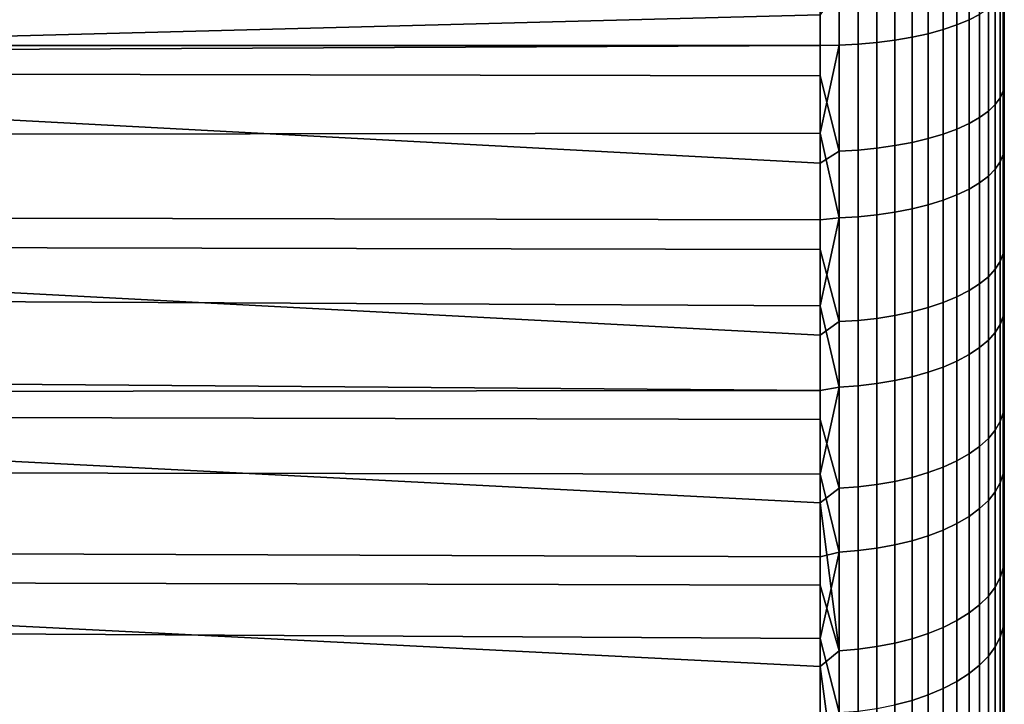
# Model space of a CAD drawing. Header units: metres. Extents: x -28 to 70, y -212 to 27.
# Tile 176 of 220: x 64.39 to 69.74, y -10.38 to -6.66. Entities that reach past the tile are written whole.
import ezdxf

# ---------------------------------------------------------------- set-up
doc = ezdxf.new("R2010")
doc.units = ezdxf.units.M
doc.layers.add('solid_10_261_012_XXX', color=7, linetype='CONTINUOUS')

msp = doc.modelspace()

# ---------------------------------------------------------------- linework, layer by layer
at = {"layer": 'solid_10_261_012_XXX'}
for points in [[(69.738998, -17.743555, 107.205429), (69.738998, 17.911919, 107.66256), (69.738998, 18.068514, 108.123878), (69.738998, -17.911919, 107.66256)], [(69.738998, 15.504929, 108.356667), (69.738998, -18.068514, 108.123878), (69.738998, -17.911919, 107.66256), (69.738998, 18.068514, 108.123878)], [(69.738998, -18.146111, 119.631935), (69.738998, 17.99575, 120.095322), (69.738998, 17.83357, 120.554672), (69.738998, -17.99575, 120.095322)], [(69.738998, -15.504929, 119.643333), (69.738998, 17.99575, 120.095322), (69.738998, -18.146111, 119.631935)], [(69.738998, 15.504929, 119.643333), (69.738998, 17.99575, 120.095322), (69.738998, -15.504929, 119.643333)], [(69.738998, -17.563536, 106.752777), (69.738998, 17.743555, 107.205429), (69.738998, 17.911919, 107.66256), (69.738998, -17.743555, 107.205429)], [(69.738998, -17.99575, 120.095322), (69.738998, 17.83357, 120.554672), (69.738998, 17.65967, 121.009712), (69.738998, -17.83357, 120.554672)], [(69.738998, -17.371964, 106.304878), (69.738998, 17.563536, 106.752777), (69.738998, 17.743555, 107.205429), (69.738998, -17.563536, 106.752777)], [(69.738998, -17.83357, 120.554672), (69.738998, 17.65967, 121.009712), (69.738998, 17.474148, 121.460175), (69.738998, -17.65967, 121.009712)], [(69.738998, -17.168959, 105.862015), (69.738998, 17.371964, 106.304878), (69.738998, 17.563536, 106.752777), (69.738998, -17.371964, 106.304878)], [(69.738998, -17.65967, 121.009712), (69.738998, 17.474148, 121.460175), (69.738998, 17.277142, 121.905716), (69.738998, -17.474148, 121.460175)], [(69.738998, -16.954683, 105.42453), (69.738998, 17.168959, 105.862015), (69.738998, 17.371964, 106.304878), (69.738998, -17.168959, 105.862015)], [(69.738998, -17.474148, 121.460175), (69.738998, 17.277142, 121.905716), (69.738998, 17.068789, 122.346039), (69.738998, -17.277142, 121.905716)], [(69.738998, -16.729265, 104.992691), (69.738998, 16.954683, 105.42453), (69.738998, 17.168959, 105.862015), (69.738998, -16.954683, 105.42453)], [(69.738998, -17.277142, 121.905716), (69.738998, 17.068789, 122.346039), (69.738998, 16.849211, 122.780899), (69.738998, -17.068789, 122.346039)], [(69.738998, -16.492836, 104.566742), (69.738998, 16.729265, 104.992691), (69.738998, 16.954683, 105.42453), (69.738998, -16.729265, 104.992691)], [(69.738998, -17.068789, 122.346039), (69.738998, 16.849211, 122.780899), (69.738998, 16.61854, 123.209999), (69.738998, -16.849211, 122.780899)], [(69.738998, -16.245565, 104.147003), (69.738998, 16.492836, 104.566742), (69.738998, 16.729265, 104.992691), (69.738998, -16.492836, 104.566742)], [(69.738998, -16.849211, 122.780899), (69.738998, 16.61854, 123.209999), (69.738998, 16.376963, 123.633018), (69.738998, -16.61854, 123.209999)], [(69.738998, -15.987629, 103.733757), (69.738998, 16.245565, 104.147003), (69.738998, 16.492836, 104.566742), (69.738998, -16.245565, 104.147003)], [(69.738998, -16.61854, 123.209999), (69.738998, 16.376963, 123.633018), (69.738998, 16.124622, 124.049706), (69.738998, -16.376963, 123.633018)], [(69.738998, -15.719178, 103.327255), (69.738998, 15.987629, 103.733757), (69.738998, 16.245565, 104.147003), (69.738998, -15.987629, 103.733757)], [(69.738998, -16.376963, 123.633018), (69.738998, 16.124622, 124.049706), (69.738998, 15.861667, 124.459808), (69.738998, -16.124622, 124.049706)], [(69.738998, 15.994229, 113.570305), (69.738998, -15.948125, 112.712616), (69.738998, -15.856026, 111.858398), (69.738998, 15.948125, 112.712616)], [(69.738998, 15.994229, 113.570305), (69.738998, -15.994229, 113.570305), (69.738998, -15.948125, 112.712616)], [(69.738998, 15.994229, 113.570305), (69.738998, 15.994229, 114.429695), (69.738998, -15.994229, 114.429695), (69.738998, -15.994229, 113.570305)], [(69.738998, 15.994229, 114.429695), (69.738998, 15.948125, 115.287384), (69.738998, -15.994229, 114.429695)], [(69.738998, -15.440375, 102.92775), (69.738998, 15.719178, 103.327255), (69.738998, 15.987629, 103.733757), (69.738998, -15.719178, 103.327255)], [(69.738998, 15.948125, 112.712616), (69.738998, -15.856026, 111.858398), (69.738998, -15.718177, 111.010201), (69.738998, 15.856026, 111.858398)], [(69.738998, 15.856026, 116.141602), (69.738998, -15.948125, 115.287384), (69.738998, -15.994229, 114.429695), (69.738998, 15.948125, 115.287384)], [(69.738998, -16.124622, 124.049706), (69.738998, 15.861667, 124.459808), (69.738998, 15.588284, 124.863029), (69.738998, -15.861667, 124.459808)], [(69.738998, 15.856026, 111.858398), (69.738998, -15.718177, 111.010201), (69.738998, -15.535112, 110.171127), (69.738998, 15.718177, 111.010201)], [(69.738998, 15.718177, 116.989799), (69.738998, -15.856026, 116.141602), (69.738998, -15.948125, 115.287384), (69.738998, 15.856026, 116.141602)], [(69.738998, -15.151441, 102.535538), (69.738998, 15.440375, 102.92775), (69.738998, 15.719178, 103.327255), (69.738998, -15.440375, 102.92775)], [(69.738998, 15.718177, 111.010201), (69.738998, -15.535112, 110.171127), (69.738998, -15.307111, 109.342499), (69.738998, 15.535112, 110.171127)], [(69.738998, 15.535112, 117.828873), (69.738998, -15.718177, 116.989799), (69.738998, -15.856026, 116.141602), (69.738998, 15.718177, 116.989799)], [(69.738998, -15.861667, 124.459808), (69.738998, 15.588284, 124.863029), (69.738998, 15.304669, 125.259087), (69.738998, -15.588284, 124.863029)], [(69.738998, 15.535112, 110.171127), (69.738998, -15.307111, 109.342499), (69.738998, -15.035082, 108.527679), (69.738998, 15.307111, 109.342499)], [(69.738998, 15.307111, 118.657501), (69.738998, -15.535112, 117.828873), (69.738998, -15.718177, 116.989799), (69.738998, 15.535112, 117.828873)], [(69.738998, 15.504929, 108.356667), (69.738998, -15.504929, 108.356667), (69.738998, -18.068514, 108.123878)], [(69.738998, 15.504929, 119.643333), (69.738998, -15.504929, 119.643333), (69.738998, -15.035082, 119.472321)], [(69.738998, 15.504929, 108.356667), (69.738998, 15.035082, 108.527679), (69.738998, -15.504929, 108.356667)], [(69.738998, 15.035082, 119.472321), (69.738998, 15.504929, 119.643333), (69.738998, -15.035082, 119.472321)], [(69.738998, -14.852552, 102.150879), (69.738998, 15.151441, 102.535538), (69.738998, 15.440375, 102.92775), (69.738998, -15.151441, 102.535538)], [(69.738998, 15.035082, 108.527679), (69.738998, 15.307111, 109.342499), (69.738998, -15.035082, 108.527679)], [(69.738998, 15.035082, 119.472321), (69.738998, -15.307111, 118.657501), (69.738998, -15.535112, 117.828873), (69.738998, 15.307111, 118.657501)], [(69.738998, -15.588284, 124.863029), (69.738998, 15.304669, 125.259087), (69.738998, 15.010991, 125.647751), (69.738998, -15.304669, 125.259087)], [(69.738998, -14.543883, 101.773987), (69.738998, 14.852552, 102.150879), (69.738998, 15.151441, 102.535538), (69.738998, -14.852552, 102.150879)], [(69.738998, 15.035082, 108.527679), (69.738998, -15.035082, 108.527679), (69.738998, -15.504929, 108.356667)], [(69.738998, 15.035082, 119.472321), (69.738998, -15.035082, 119.472321), (69.738998, -15.307111, 118.657501)], [(69.738998, -15.304669, 125.259087), (69.738998, 15.010991, 125.647751), (69.738998, 14.707424, 126.028786), (69.738998, -15.010991, 125.647751)], [(69.738998, -14.543883, 101.773987), (69.738998, 14.543883, 101.773987), (69.738998, 14.852552, 102.150879)], [(69.738998, -15.010991, 125.647751), (69.738998, 14.707424, 126.028786), (69.738998, 14.394206, 126.401886), (69.738998, -14.707424, 126.028786)], [(69.738998, -14.225649, 101.405121), (69.738998, 14.225649, 101.405121), (69.738998, 14.543883, 101.773987)], [(69.738998, -14.543883, 101.773987), (69.738998, -14.225649, 101.405121), (69.738998, 14.543883, 101.773987)], [(69.738998, -14.394206, 126.401886), (69.738998, 14.394206, 126.401886), (69.738998, 14.071533, 126.76683)], [(69.738998, -14.394206, 126.401886), (69.738998, -14.707424, 126.028786), (69.738998, 14.394206, 126.401886)], [(69.738998, -13.898085, 101.044571), (69.738998, 13.898085, 101.044571), (69.738998, 14.225649, 101.405121)], [(69.738998, -14.225649, 101.405121), (69.738998, -13.898085, 101.044571), (69.738998, 14.225649, 101.405121)], [(69.738998, -14.071533, 126.76683), (69.738998, 14.071533, 126.76683), (69.738998, 13.739594, 127.123398)], [(69.738998, -14.071533, 126.76683), (69.738998, -14.394206, 126.401886), (69.738998, 14.071533, 126.76683)], [(69.738998, -13.561379, 100.69252), (69.738998, 13.561379, 100.69252), (69.738998, 13.898085, 101.044571)], [(69.738998, -13.898085, 101.044571), (69.738998, -13.561379, 100.69252), (69.738998, 13.898085, 101.044571)], [(69.738998, -13.739594, 127.123398), (69.738998, 13.739594, 127.123398), (69.738998, 13.398613, 127.471344)], [(69.738998, -13.739594, 127.123398), (69.738998, -14.071533, 126.76683), (69.738998, 13.739594, 127.123398)], [(69.738998, -13.215735, 100.349197), (69.738998, 13.215735, 100.349197), (69.738998, 13.561379, 100.69252)], [(69.738998, -13.561379, 100.69252), (69.738998, -13.215735, 100.349197), (69.738998, 13.561379, 100.69252)], [(69.738998, -13.398613, 127.471344), (69.738998, 13.398613, 127.471344), (69.738998, 13.048852, 127.81041)], [(69.738998, -13.398613, 127.471344), (69.738998, -13.739594, 127.123398), (69.738998, 13.398613, 127.471344)], [(69.738998, -12.861423, 100.01487), (69.738998, 12.861423, 100.01487), (69.738998, 13.215735, 100.349197)], [(69.738998, -13.215735, 100.349197), (69.738998, -12.861423, 100.01487), (69.738998, 13.215735, 100.349197)], [(69.738998, -13.048852, 127.81041), (69.738998, 13.048852, 127.81041), (69.738998, 12.690515, 128.140396)], [(69.738998, -13.048852, 127.81041), (69.738998, -13.398613, 127.471344), (69.738998, 13.048852, 127.81041)], [(69.738998, -12.498667, 99.689751), (69.738998, 12.498667, 99.689751), (69.738998, 12.861423, 100.01487)], [(69.738998, -12.861423, 100.01487), (69.738998, -12.498667, 99.689751), (69.738998, 12.861423, 100.01487)], [(69.738998, -12.690515, 128.140396), (69.738998, 12.690515, 128.140396), (69.738998, 12.323809, 128.461105)], [(69.738998, -12.690515, 128.140396), (69.738998, -13.048852, 127.81041), (69.738998, 12.690515, 128.140396)], [(69.738998, -12.127678, 99.374016), (69.738998, 12.127678, 99.374016), (69.738998, 12.498667, 99.689751)], [(69.738998, -12.498667, 99.689751), (69.738998, -12.127678, 99.374016), (69.738998, 12.498667, 99.689751)], [(69.738998, -12.323809, 128.461105), (69.738998, 12.323809, 128.461105), (69.738998, 11.949007, 128.772308)], [(69.738998, -12.323809, 128.461105), (69.738998, -12.690515, 128.140396), (69.738998, 12.323809, 128.461105)], [(69.738998, -11.748703, 99.067886), (69.738998, 11.748703, 99.067886), (69.738998, 12.127678, 99.374016)], [(69.738998, -12.127678, 99.374016), (69.738998, -11.748703, 99.067886), (69.738998, 12.127678, 99.374016)], [(69.738998, -11.949007, 128.772308), (69.738998, 11.949007, 128.772308), (69.738998, 11.566355, 129.073792)], [(69.738998, -11.949007, 128.772308), (69.738998, -12.323809, 128.461105), (69.738998, 11.949007, 128.772308)], [(69.738998, -11.362031, 98.771599), (69.738998, 11.362031, 98.771599), (69.738998, 11.748703, 99.067886)], [(69.738998, -11.748703, 99.067886), (69.738998, -11.362031, 98.771599), (69.738998, 11.748703, 99.067886)], [(69.738998, -11.566355, 129.073792), (69.738998, 11.566355, 129.073792), (69.738998, 11.176081, 129.365387)], [(69.738998, -11.566355, 129.073792), (69.738998, -11.949007, 128.772308), (69.738998, 11.566355, 129.073792)], [(69.738998, -10.967891, 98.485321), (69.738998, 10.967891, 98.485321), (69.738998, 11.362031, 98.771599)], [(69.738998, -11.362031, 98.771599), (69.738998, -10.967891, 98.485321), (69.738998, 11.362031, 98.771599)], [(69.738998, -11.176081, 129.365387), (69.738998, 11.176081, 129.365387), (69.738998, 10.778458, 129.646881)], [(69.738998, -11.176081, 129.365387), (69.738998, -11.566355, 129.073792), (69.738998, 11.176081, 129.365387)], [(69.738998, -10.566512, 98.209221), (69.738998, 10.566512, 98.209221), (69.738998, 10.967891, 98.485321)], [(69.738998, -10.967891, 98.485321), (69.738998, -10.566512, 98.209221), (69.738998, 10.967891, 98.485321)], [(69.738998, -10.778458, 129.646881), (69.738998, 10.778458, 129.646881), (69.738998, 10.373818, 129.91803)], [(69.738998, -10.778458, 129.646881), (69.738998, -11.176081, 129.365387), (69.738998, 10.778458, 129.646881)], [(69.738998, -10.158202, 97.943512), (69.738998, 10.158202, 97.943512), (69.738998, 10.566512, 98.209221)], [(69.738998, -10.566512, 98.209221), (69.738998, -10.158202, 97.943512), (69.738998, 10.566512, 98.209221)], [(69.738998, -10.373818, 129.91803), (69.738998, 10.373818, 129.91803), (69.738998, 9.962377, 130.178726)], [(69.738998, -10.373818, 129.91803), (69.738998, -10.778458, 129.646881), (69.738998, 10.373818, 129.91803)], [(69.738998, -9.743232, 97.688362), (69.738998, 9.743232, 97.688362), (69.738998, 10.158202, 97.943512)], [(69.738998, -10.158202, 97.943512), (69.738998, -9.743232, 97.688362), (69.738998, 10.158202, 97.943512)], [(69.738998, -9.962377, 130.178726), (69.738998, 9.962377, 130.178726), (69.738998, 9.544342, 130.428802)], [(69.738998, -9.962377, 130.178726), (69.738998, -10.373818, 129.91803), (69.738998, 9.962377, 130.178726)], [(69.738998, -9.321843, 97.443939), (69.738998, 9.321843, 97.443939), (69.738998, 9.743232, 97.688362)], [(69.738998, -9.743232, 97.688362), (69.738998, -9.321843, 97.443939), (69.738998, 9.743232, 97.688362)], [(69.738998, -9.544342, 130.428802), (69.738998, 9.544342, 130.428802), (69.738998, 9.119967, 130.668121)], [(69.738998, -9.544342, 130.428802), (69.738998, -9.962377, 130.178726), (69.738998, 9.544342, 130.428802)], [(69.738998, -8.894303, 97.210381), (69.738998, 8.894303, 97.210381), (69.738998, 9.321843, 97.443939)], [(69.738998, -9.321843, 97.443939), (69.738998, -8.894303, 97.210381), (69.738998, 9.321843, 97.443939)], [(69.738998, -9.119967, 130.668121), (69.738998, 9.119967, 130.668121), (69.738998, 8.689576, 130.896484)], [(69.738998, -9.119967, 130.668121), (69.738998, -9.544342, 130.428802), (69.738998, 9.119967, 130.668121)], [(69.738998, -8.460947, 96.987877), (69.738998, 8.460947, 96.987877), (69.738998, 8.894303, 97.210381)], [(69.738998, -8.894303, 97.210381), (69.738998, -8.460947, 96.987877), (69.738998, 8.894303, 97.210381)], [(69.738998, -8.689576, 130.896484), (69.738998, 8.689576, 130.896484), (69.738998, 8.253485, 131.113739)], [(69.738998, -8.689576, 130.896484), (69.738998, -9.119967, 130.668121), (69.738998, 8.689576, 130.896484)], [(69.738998, -8.022034, 96.776558), (69.738998, 8.022034, 96.776558), (69.738998, 8.460947, 96.987877)], [(69.738998, -8.460947, 96.987877), (69.738998, -8.022034, 96.776558), (69.738998, 8.460947, 96.987877)], [(69.738998, -8.253485, 131.113739), (69.738998, 8.253485, 131.113739), (69.738998, 7.812056, 131.319687)], [(69.738998, -8.253485, 131.113739), (69.738998, -8.689576, 130.896484), (69.738998, 8.253485, 131.113739)], [(69.738998, -7.577818, 96.576546), (69.738998, 7.577818, 96.576546), (69.738998, 8.022034, 96.776558)], [(69.738998, -8.022034, 96.776558), (69.738998, -7.577818, 96.576546), (69.738998, 8.022034, 96.776558)], [(69.738998, -7.812056, 131.319687), (69.738998, 7.812056, 131.319687), (69.738998, 7.365757, 131.51416)], [(69.738998, -7.812056, 131.319687), (69.738998, -8.253485, 131.113739), (69.738998, 7.812056, 131.319687)], [(69.738998, -7.128626, 96.387993), (69.738998, 7.128626, 96.387993), (69.738998, 7.577818, 96.576546)], [(69.738998, -7.577818, 96.576546), (69.738998, -7.128626, 96.387993), (69.738998, 7.577818, 96.576546)], [(69.738998, -7.365757, 131.51416), (69.738998, 7.365757, 131.51416), (69.738998, 6.914984, 131.696976)], [(69.738998, -7.365757, 131.51416), (69.738998, -7.812056, 131.319687), (69.738998, 7.365757, 131.51416)], [(69.738998, -6.674774, 96.211029), (69.738998, 6.674774, 96.211029), (69.738998, 7.128626, 96.387993)], [(69.738998, -7.128626, 96.387993), (69.738998, -6.674774, 96.211029), (69.738998, 7.128626, 96.387993)], [(69.738998, -6.914984, 131.696976), (69.738998, 6.914984, 131.696976), (69.738998, 6.46, 131.868088)], [(69.738998, -6.914984, 131.696976), (69.738998, -7.365757, 131.51416), (69.738998, 6.914984, 131.696976)], [(69.738998, -6.674774, 96.211029), (69.738998, -6.216523, 96.045753), (69.738998, 6.674774, 96.211029)], [(69.738998, -6.46, 131.868088), (69.738998, -6.914984, 131.696976), (69.738998, 6.46, 131.868088)], [(59.5, -5.987272, 94.917221), (68.738998, -6.486157, 95.080971), (68.738998, -6.964672, 95.251846), (59.5, -6.946115, 95.244965)], [(69.717125, -7.082866, 96.145569), (69.717125, -6.175217, 95.811691), (69.733521, -6.141947, 95.909683), (69.733521, -7.044706, 96.24176)], [(69.733521, -6.141947, 95.909683), (69.738998, -6.216523, 96.045753), (69.738998, -6.674774, 96.211029)], [(69.733521, -7.044706, 96.24176), (69.733521, -6.141947, 95.909683), (69.738998, -6.674774, 96.211029)], [(69.689995, -7.120183, 96.051498), (69.689995, -6.207752, 95.715866), (69.717125, -6.175217, 95.811691), (69.717125, -7.082866, 96.145569)], [(69.604813, -7.190668, 95.873817), (69.604813, -6.269204, 95.534866), (69.65242, -6.239196, 95.623245), (69.65242, -7.15625, 95.960579)], [(69.65242, -7.15625, 95.960579), (69.65242, -6.239196, 95.623245), (69.689995, -6.207752, 95.715866), (69.689995, -7.120183, 96.051498)], [(69.481728, -7.253072, 95.716507), (69.481728, -6.323612, 95.374611), (69.547707, -6.297446, 95.451683), (69.547707, -7.223061, 95.79216)], [(69.547707, -7.223061, 95.79216), (69.547707, -6.297446, 95.451683), (69.604813, -6.269204, 95.534866), (69.604813, -7.190668, 95.873817)], [(69.547707, -6.318465, 132.558014), (69.547707, -6.659991, 132.421249), (69.604813, -6.630123, 132.338638), (69.604813, -6.283053, 132.477631)], [(69.326111, -7.304664, 95.586456), (69.326111, -6.368592, 95.242126), (69.407585, -6.347414, 95.304504), (69.407585, -7.280374, 95.64769)], [(69.407585, -7.280374, 95.64769), (69.407585, -6.347414, 95.304504), (69.481728, -6.323612, 95.374611), (69.481728, -7.253072, 95.716507)], [(69.407585, -6.381119, 132.700256), (69.407585, -6.712836, 132.567413), (69.481728, -6.687663, 132.497787), (69.481728, -6.351274, 132.632507)], [(69.481728, -6.351274, 132.632507), (69.481728, -6.687663, 132.497787), (69.547707, -6.659991, 132.421249), (69.547707, -6.318465, 132.558014)], [(68.945679, -7.366945, 95.429459), (68.945679, -6.422892, 95.082199), (69.046921, -6.414213, 95.107758), (69.046921, -7.35699, 95.454552)], [(69.046921, -7.35699, 95.454552), (69.046921, -6.414213, 95.107758), (69.144783, -6.402176, 95.143211), (69.144783, -7.343184, 95.489357)], [(69.144783, -7.343184, 95.489357), (69.144783, -6.402176, 95.143211), (69.238182, -6.386913, 95.188171), (69.238182, -7.325678, 95.533485)], [(69.238182, -7.325678, 95.533485), (69.238182, -6.386913, 95.188171), (69.326111, -6.368592, 95.242126), (69.326111, -7.304664, 95.586456)], [(69.238182, -6.430645, 132.812698), (69.238182, -6.754609, 132.682953), (69.326111, -6.735233, 132.629364), (69.326111, -6.407673, 132.760544)], [(69.326111, -6.407673, 132.760544), (69.326111, -6.735233, 132.629364), (69.407585, -6.712836, 132.567413), (69.407585, -6.381119, 132.700256)], [(64.238998, -6.466174, 132.942978), (64.238998, -6.751275, 132.826416), (68.738998, -6.631878, 132.872742), (68.738998, -6.466177, 132.942978)], [(68.842171, -6.428118, 95.066803), (68.842171, -7.372939, 95.414352), (68.738998, -6.964672, 95.251846), (68.738998, -6.486157, 95.080971)], [(68.842171, -7.372939, 95.414352), (68.842171, -6.428118, 95.066803), (68.945679, -6.422892, 95.082199), (68.945679, -7.366945, 95.429459)], [(68.945679, -6.475758, 132.915115), (68.945679, -6.792659, 132.788208), (69.046921, -6.78348, 132.762817), (69.046921, -6.464875, 132.890411)], [(69.046921, -6.464875, 132.890411), (69.046921, -6.78348, 132.762817), (69.144783, -6.77075, 132.7276), (69.144783, -6.449782, 132.85614)], [(69.144783, -6.449782, 132.85614), (69.144783, -6.77075, 132.7276), (69.238182, -6.754609, 132.682953), (69.238182, -6.430645, 132.812698)], [(69.733521, -6.49554, 131.966385), (69.733521, -7.391613, 131.616669), (69.738998, -6.914984, 131.696976), (69.738998, -6.46, 131.868088)], [(68.842171, -6.798185, 132.803497), (68.842171, -6.48231, 132.929993), (68.738998, -6.631878, 132.872742), (68.738998, -6.8, 132.808502)], [(68.842171, -6.48231, 132.929993), (68.842171, -6.798185, 132.803497), (68.945679, -6.792659, 132.788208), (68.945679, -6.475758, 132.915115)], [(69.717125, -6.530725, 132.063705), (69.717125, -7.431652, 131.712097), (69.733521, -7.391613, 131.616669), (69.733521, -6.49554, 131.966385)], [(69.65242, -6.598388, 132.250854), (69.65242, -7.508649, 131.895615), (69.689995, -7.470807, 131.80542), (69.689995, -6.565134, 132.158875)], [(69.689995, -6.565134, 132.158875), (69.689995, -7.470807, 131.80542), (69.717125, -7.431652, 131.712097), (69.717125, -6.530725, 132.063705)], [(64.238998, -6.751275, 132.826416), (64.238998, -6.8, 132.808502), (68.738998, -6.8, 132.808502), (68.738998, -6.631878, 132.872742)], [(69.547707, -6.659991, 132.421249), (69.547707, -7.578751, 132.062683), (69.604813, -7.544763, 131.981674), (69.604813, -6.630123, 132.338638)], [(69.604813, -6.630123, 132.338638), (69.604813, -7.544763, 131.981674), (69.65242, -7.508649, 131.895615), (69.65242, -6.598388, 132.250854)], [(69.481728, -6.687663, 132.497787), (69.481728, -7.61024, 132.137726), (69.547707, -7.578751, 132.062683), (69.547707, -6.659991, 132.421249)], [(69.733521, -7.044706, 96.24176), (69.738998, -6.674774, 96.211029), (69.738998, -7.128626, 96.387993)], [(69.238182, -6.754609, 132.682953), (69.238182, -7.686421, 132.31929), (69.326111, -7.664372, 132.266754), (69.326111, -6.735233, 132.629364)], [(69.326111, -6.735233, 132.629364), (69.326111, -7.664372, 132.266754), (69.407585, -7.638885, 132.206009), (69.407585, -6.712836, 132.567413)], [(69.407585, -6.712836, 132.567413), (69.407585, -7.638885, 132.206009), (69.481728, -7.61024, 132.137726), (69.481728, -6.687663, 132.497787)], [(68.842171, -6.798185, 132.803497), (68.842171, -7.736009, 132.437485), (68.945679, -7.72972, 132.422485), (68.945679, -6.792659, 132.788208)], [(68.945679, -6.792659, 132.788208), (68.945679, -7.72972, 132.422485), (69.046921, -7.719275, 132.397598), (69.046921, -6.78348, 132.762817)], [(69.046921, -6.78348, 132.762817), (69.046921, -7.719275, 132.397598), (69.144783, -7.704789, 132.363068), (69.144783, -6.77075, 132.7276)], [(69.144783, -6.77075, 132.7276), (69.144783, -7.704789, 132.363068), (69.238182, -7.686421, 132.31929), (69.238182, -6.754609, 132.682953)], [(28.473667, -7.323143, 132.611053), (68.738998, -7.275606, 132.6297), (68.738998, -6.8, 132.808502), (28.650951, -6.987939, 132.739502)], [(28.650951, -6.987939, 132.739502), (68.738998, -6.8, 132.808502), (64.238998, -6.8, 132.808502)], [(68.842171, -6.798185, 132.803497), (68.738998, -6.8, 132.808502), (68.738998, -7.275606, 132.6297)], [(68.842171, -6.798185, 132.803497), (68.738998, -7.275606, 132.6297), (68.842171, -7.736009, 132.437485)], [(59.5, -6.946115, 95.244965), (68.738998, -7.438692, 95.434822), (68.738998, -7.90791, 95.629784), (59.5, -7.887128, 95.62085)], [(59.5, -6.946115, 95.244965), (68.738998, -6.964672, 95.251846), (68.738998, -7.438692, 95.434822)], [(69.733521, -7.391613, 131.616669), (69.738998, -7.365757, 131.51416), (69.738998, -6.914984, 131.696976)], [(68.842171, -7.372939, 95.414352), (68.738998, -7.438692, 95.434822), (68.738998, -6.964672, 95.251846)], [(69.717125, -7.972559, 96.524704), (69.717125, -7.082866, 96.145569), (69.733521, -7.044706, 96.24176), (69.733521, -7.929606, 96.618851)], [(69.733521, -7.044706, 96.24176), (69.738998, -7.128626, 96.387993), (69.738998, -7.577818, 96.576546)], [(69.733521, -7.929606, 96.618851), (69.733521, -7.044706, 96.24176), (69.738998, -7.577818, 96.576546)], [(69.689995, -8.014565, 96.432625), (69.689995, -7.120183, 96.051498), (69.717125, -7.082866, 96.145569), (69.717125, -7.972559, 96.524704)], [(69.604813, -8.093904, 96.25872), (69.604813, -7.190668, 95.873817), (69.65242, -7.15625, 95.960579), (69.65242, -8.055161, 96.343643)], [(69.65242, -8.055161, 96.343643), (69.65242, -7.15625, 95.960579), (69.689995, -7.120183, 96.051498), (69.689995, -8.014565, 96.432625)], [(69.547707, -8.130364, 96.178802), (69.547707, -7.223061, 95.79216), (69.604813, -7.190668, 95.873817), (69.604813, -8.093904, 96.25872)], [(69.407585, -8.194877, 96.037399), (69.407585, -7.280374, 95.64769), (69.481728, -7.253072, 95.716507), (69.481728, -8.164146, 96.104759)], [(69.481728, -8.164146, 96.104759), (69.481728, -7.253072, 95.716507), (69.547707, -7.223061, 95.79216), (69.547707, -8.130364, 96.178802)], [(28.473667, -7.323143, 132.611053), (28.287598, -7.663486, 132.473526), (68.738998, -7.746516, 132.438858), (68.738998, -7.275606, 132.6297)], [(68.842171, -7.736009, 132.437485), (68.738998, -7.275606, 132.6297), (68.738998, -7.746516, 132.438858)], [(69.144783, -8.265577, 95.882423), (69.144783, -7.343184, 95.489357), (69.238182, -7.325678, 95.533485), (69.238182, -8.245872, 95.925621)], [(69.238182, -8.245872, 95.925621), (69.238182, -7.325678, 95.533485), (69.326111, -7.304664, 95.586456), (69.326111, -8.222219, 95.977463)], [(69.326111, -8.222219, 95.977463), (69.326111, -7.304664, 95.586456), (69.407585, -7.280374, 95.64769), (69.407585, -8.194877, 96.037399)], [(68.842171, -7.372939, 95.414352), (68.842171, -8.299069, 95.809013), (68.738998, -7.90791, 95.629784), (68.738998, -7.438692, 95.434822)], [(68.842171, -8.299069, 95.809013), (68.842171, -7.372939, 95.414352), (68.945679, -7.366945, 95.429459), (68.945679, -8.292323, 95.823799)], [(68.945679, -8.292323, 95.823799), (68.945679, -7.366945, 95.429459), (69.046921, -7.35699, 95.454552), (69.046921, -8.281117, 95.848366)], [(69.046921, -8.281117, 95.848366), (69.046921, -7.35699, 95.454552), (69.144783, -7.343184, 95.489357), (69.144783, -8.265577, 95.882423)], [(69.733521, -7.391613, 131.616669), (69.733521, -8.268948, 131.22229), (69.738998, -7.812056, 131.319687), (69.738998, -7.365757, 131.51416)], [(69.689995, -7.470807, 131.80542), (69.689995, -8.357542, 131.406815), (69.717125, -8.313739, 131.315582), (69.717125, -7.431652, 131.712097)], [(69.717125, -7.431652, 131.712097), (69.717125, -8.313739, 131.315582), (69.733521, -8.268948, 131.22229), (69.733521, -7.391613, 131.616669)], [(69.65242, -7.508649, 131.895615), (69.65242, -8.399876, 131.494995), (69.689995, -8.357542, 131.406815), (69.689995, -7.470807, 131.80542)], [(69.604813, -7.544763, 131.981674), (69.604813, -8.440275, 131.579132), (69.65242, -8.399876, 131.494995), (69.65242, -7.508649, 131.895615)], [(69.481728, -7.61024, 132.137726), (69.481728, -8.513525, 131.731689), (69.547707, -8.478297, 131.658325), (69.547707, -7.578751, 132.062683)], [(69.547707, -7.578751, 132.062683), (69.547707, -8.478297, 131.658325), (69.604813, -8.440275, 131.579132), (69.604813, -7.544763, 131.981674)], [(69.733521, -7.929606, 96.618851), (69.738998, -7.577818, 96.576546), (69.738998, -8.022034, 96.776558)], [(69.326111, -7.664372, 132.266754), (69.326111, -8.574082, 131.857819), (69.407585, -8.54557, 131.798431), (69.407585, -7.638885, 132.206009)], [(69.407585, -7.638885, 132.206009), (69.407585, -8.54557, 131.798431), (69.481728, -8.513525, 131.731689), (69.481728, -7.61024, 132.137726)], [(28.287598, -7.663486, 132.473526), (28.092691, -8.008671, 132.326523), (68.738998, -8.212425, 132.236115), (68.738998, -7.746516, 132.438858)], [(69.144783, -7.704789, 132.363068), (69.144783, -8.619296, 131.951996), (69.238182, -8.598748, 131.909195), (69.238182, -7.686421, 132.31929)], [(69.238182, -7.686421, 132.31929), (69.238182, -8.598748, 131.909195), (69.326111, -8.574082, 131.857819), (69.326111, -7.664372, 132.266754)], [(68.842171, -7.736009, 132.437485), (68.738998, -7.746516, 132.438858), (68.738998, -8.212425, 132.236115)], [(68.842171, -7.736009, 132.437485), (68.738998, -8.212425, 132.236115), (68.842171, -8.654222, 132.024734)], [(68.842171, -7.736009, 132.437485), (68.842171, -8.654222, 132.024734), (68.945679, -8.647186, 132.010086), (68.945679, -7.72972, 132.422485)], [(68.945679, -7.72972, 132.422485), (68.945679, -8.647186, 132.010086), (69.046921, -8.635502, 131.985748), (69.046921, -7.719275, 132.397598)], [(69.046921, -7.719275, 132.397598), (69.046921, -8.635502, 131.985748), (69.144783, -8.619296, 131.951996), (69.144783, -7.704789, 132.363068)], [(69.733521, -8.268948, 131.22229), (69.738998, -8.253485, 131.113739), (69.738998, -7.812056, 131.319687)], [(59.5, -7.887128, 95.62085), (68.738998, -8.372025, 95.836594), (68.738998, -8.830735, 96.055138), (59.5, -8.807895, 96.043915)], [(59.5, -7.887128, 95.62085), (68.738998, -7.90791, 95.629784), (68.738998, -8.372025, 95.836594)], [(68.842171, -8.299069, 95.809013), (68.738998, -8.372025, 95.836594), (68.738998, -7.90791, 95.629784)], [(69.717125, -8.842043, 96.948135), (69.717125, -7.972559, 96.524704), (69.733521, -7.929606, 96.618851), (69.733521, -8.794405, 97.040001)], [(69.733521, -7.929606, 96.618851), (69.738998, -8.022034, 96.776558), (69.738998, -8.460947, 96.987877)], [(69.733521, -8.794405, 97.040001), (69.733521, -7.929606, 96.618851), (69.738998, -8.460947, 96.987877)], [(28.092691, -8.008671, 132.326523), (27.889477, -8.358171, 132.169785), (68.738998, -8.673035, 132.021606), (68.738998, -8.212425, 132.236115)], [(69.65242, -8.933653, 96.771461), (69.65242, -8.055161, 96.343643), (69.689995, -8.014565, 96.432625), (69.689995, -8.888629, 96.858292)], [(69.689995, -8.888629, 96.858292), (69.689995, -8.014565, 96.432625), (69.717125, -7.972559, 96.524704), (69.717125, -8.842043, 96.948135)], [(69.604813, -8.97662, 96.688606), (69.604813, -8.093904, 96.25872), (69.65242, -8.055161, 96.343643), (69.65242, -8.933653, 96.771461)], [(69.547707, -9.017058, 96.610619), (69.547707, -8.130364, 96.178802), (69.604813, -8.093904, 96.25872), (69.604813, -8.97662, 96.688606)], [(69.407585, -9.088606, 96.472641), (69.407585, -8.194877, 96.037399), (69.481728, -8.164146, 96.104759), (69.481728, -9.054523, 96.538368)], [(69.481728, -9.054523, 96.538368), (69.481728, -8.164146, 96.104759), (69.547707, -8.130364, 96.178802), (69.547707, -9.017058, 96.610619)], [(68.842171, -8.654222, 132.024734), (68.738998, -8.212425, 132.236115), (68.738998, -8.673035, 132.021606)], [(69.238182, -9.145163, 96.363571), (69.238182, -8.245872, 95.925621), (69.326111, -8.222219, 95.977463), (69.326111, -9.11893, 96.414162)], [(69.326111, -9.11893, 96.414162), (69.326111, -8.222219, 95.977463), (69.407585, -8.194877, 96.037399), (69.407585, -9.088606, 96.472641)], [(68.945679, -9.196679, 96.264221), (68.945679, -8.292323, 95.823799), (69.046921, -8.281117, 95.848366), (69.046921, -9.184252, 96.288185)], [(69.046921, -9.184252, 96.288185), (69.046921, -8.281117, 95.848366), (69.144783, -8.265577, 95.882423), (69.144783, -9.167016, 96.321426)], [(69.144783, -9.167016, 96.321426), (69.144783, -8.265577, 95.882423), (69.238182, -8.245872, 95.925621), (69.238182, -9.145163, 96.363571)], [(69.717125, -8.313739, 131.315582), (69.717125, -9.174751, 130.875183), (69.733521, -9.12532, 130.784271), (69.733521, -8.268948, 131.22229)], [(69.733521, -8.268948, 131.22229), (69.733521, -9.12532, 130.784271), (69.738998, -8.689576, 130.896484), (69.738998, -8.253485, 131.113739)], [(68.842171, -8.299069, 95.809013), (68.842171, -9.204162, 96.249786), (68.738998, -8.830735, 96.055138), (68.738998, -8.372025, 95.836594)], [(68.842171, -9.204162, 96.249786), (68.842171, -8.299069, 95.809013), (68.945679, -8.292323, 95.823799), (68.945679, -9.196679, 96.264221)], [(69.689995, -8.357542, 131.406815), (69.689995, -9.22309, 130.964096), (69.717125, -9.174751, 130.875183), (69.717125, -8.313739, 131.315582)], [(27.889477, -8.358171, 132.169785), (27.677906, -8.711925, 132.002838), (68.738998, -8.673035, 132.021606)], [(69.65242, -8.399876, 131.494995), (69.65242, -9.269809, 131.050018), (69.689995, -9.22309, 130.964096), (69.689995, -8.357542, 131.406815)], [(69.547707, -8.478297, 131.658325), (69.547707, -9.356352, 131.209198), (69.604813, -9.314392, 131.132019), (69.604813, -8.440275, 131.579132)], [(69.604813, -8.440275, 131.579132), (69.604813, -9.314392, 131.132019), (69.65242, -9.269809, 131.050018), (69.65242, -8.399876, 131.494995)], [(69.481728, -8.513525, 131.731689), (69.481728, -9.395227, 131.280701), (69.547707, -9.356352, 131.209198), (69.547707, -8.478297, 131.658325)], [(69.733521, -8.794405, 97.040001), (69.738998, -8.460947, 96.987877), (69.738998, -8.894303, 97.210381)], [(69.326111, -8.574082, 131.857819), (69.326111, -9.462056, 131.403625), (69.407585, -9.430592, 131.345749), (69.407585, -8.54557, 131.798431)], [(69.407585, -8.54557, 131.798431), (69.407585, -9.430592, 131.345749), (69.481728, -9.395227, 131.280701), (69.481728, -8.513525, 131.731689)], [(69.144783, -8.619296, 131.951996), (69.144783, -9.511952, 131.495392), (69.238182, -9.489277, 131.45369), (69.238182, -8.598748, 131.909195)], [(69.238182, -8.598748, 131.909195), (69.238182, -9.489277, 131.45369), (69.326111, -9.462056, 131.403625), (69.326111, -8.574082, 131.857819)], [(68.842171, -8.654222, 132.024734), (68.738998, -8.673035, 132.021606), (68.738998, -9.128047, 131.795471)], [(68.842171, -8.654222, 132.024734), (68.738998, -9.128047, 131.795471), (68.842171, -9.550496, 131.566284)], [(68.842171, -8.654222, 132.024734), (68.842171, -9.550496, 131.566284), (68.945679, -9.542731, 131.552017), (68.945679, -8.647186, 132.010086)], [(68.945679, -8.647186, 132.010086), (68.945679, -9.542731, 131.552017), (69.046921, -9.529837, 131.52829), (69.046921, -8.635502, 131.985748)], [(69.046921, -8.635502, 131.985748), (69.046921, -9.529837, 131.52829), (69.144783, -9.511952, 131.495392), (69.144783, -8.619296, 131.951996)], [(27.677906, -8.711925, 132.002838), (27.45895, -9.068534, 131.825867), (68.738998, -9.128047, 131.795471), (68.738998, -8.673035, 132.021606)], [(69.733521, -9.12532, 130.784271), (69.738998, -9.119967, 130.668121), (69.738998, -8.689576, 130.896484)], [(59.5, -8.807895, 96.043915), (68.738998, -9.283746, 96.285255), (68.738998, -9.730764, 96.526817), (59.5, -9.706051, 96.513077)], [(59.5, -8.807895, 96.043915), (68.738998, -8.830735, 96.055138), (68.738998, -9.283746, 96.285255)], [(69.717125, -9.689111, 97.414795), (69.717125, -8.842043, 96.948135), (69.733521, -8.794405, 97.040001), (69.733521, -9.636909, 97.50415)], [(69.733521, -8.794405, 97.040001), (69.738998, -8.894303, 97.210381), (69.738998, -9.321843, 97.443939)], [(69.733521, -9.636909, 97.50415), (69.733521, -8.794405, 97.040001), (69.738998, -9.321843, 97.443939)], [(68.842171, -9.204162, 96.249786), (68.738998, -9.283746, 96.285255), (68.738998, -8.830735, 96.055138)], [(69.689995, -9.74016, 97.327415), (69.689995, -8.888629, 96.858292), (69.717125, -8.842043, 96.948135), (69.717125, -9.689111, 97.414795)], [(69.65242, -9.789497, 97.242966), (69.65242, -8.933653, 96.771461), (69.689995, -8.888629, 96.858292), (69.689995, -9.74016, 97.327415)], [(69.547707, -9.880893, 97.086517), (69.547707, -9.017058, 96.610619), (69.604813, -8.97662, 96.688606), (69.604813, -9.83658, 97.162369)], [(69.604813, -9.83658, 97.162369), (69.604813, -8.97662, 96.688606), (69.65242, -8.933653, 96.771461), (69.65242, -9.789497, 97.242966)], [(69.481728, -9.921947, 97.016243), (69.481728, -9.054523, 96.538368), (69.547707, -9.017058, 96.610619), (69.547707, -9.880893, 97.086517)], [(27.45895, -9.068534, 131.825867), (27.233377, -9.426893, 131.638977), (68.738998, -9.577167, 131.557846), (68.738998, -9.128047, 131.795471)], [(69.326111, -9.992523, 96.895439), (69.326111, -9.11893, 96.414162), (69.407585, -9.088606, 96.472641), (69.407585, -9.959294, 96.952316)], [(69.407585, -9.959294, 96.952316), (69.407585, -9.088606, 96.472641), (69.481728, -9.054523, 96.538368), (69.481728, -9.921947, 97.016243)], [(68.842171, -9.550496, 131.566284), (68.738998, -9.128047, 131.795471), (68.738998, -9.577167, 131.557846)], [(69.144783, -10.045218, 96.805237), (69.144783, -9.167016, 96.321426), (69.238182, -9.145163, 96.363571), (69.238182, -10.02127, 96.84623)], [(69.238182, -10.02127, 96.84623), (69.238182, -9.145163, 96.363571), (69.326111, -9.11893, 96.414162), (69.326111, -9.992523, 96.895439)], [(69.717125, -9.174751, 130.875183), (69.717125, -10.012505, 130.391998), (69.733521, -9.958561, 130.30368), (69.733521, -9.12532, 130.784271)], [(69.733521, -9.12532, 130.784271), (69.733521, -9.958561, 130.30368), (69.738998, -9.544342, 130.428802), (69.738998, -9.119967, 130.668121)], [(68.842171, -10.085921, 96.735565), (68.842171, -9.204162, 96.249786), (68.945679, -9.196679, 96.264221), (68.945679, -10.077722, 96.749596)], [(68.945679, -10.077722, 96.749596), (68.945679, -9.196679, 96.264221), (69.046921, -9.184252, 96.288185), (69.046921, -10.064103, 96.772911)], [(69.046921, -10.064103, 96.772911), (69.046921, -9.184252, 96.288185), (69.144783, -9.167016, 96.321426), (69.144783, -10.045218, 96.805237)], [(69.689995, -9.22309, 130.964096), (69.689995, -10.065258, 130.478363), (69.717125, -10.012505, 130.391998), (69.717125, -9.174751, 130.875183)], [(68.842171, -10.085921, 96.735565), (68.738998, -9.283746, 96.285255), (68.842171, -9.204162, 96.249786)], [(69.65242, -9.269809, 131.050018), (69.65242, -10.116241, 130.561829), (69.689995, -10.065258, 130.478363), (69.689995, -9.22309, 130.964096)], [(68.842171, -10.085921, 96.735565), (68.738998, -9.730764, 96.526817), (68.738998, -9.283746, 96.285255)], [(69.604813, -9.314392, 131.132019), (69.604813, -10.164896, 130.641479), (69.65242, -10.116241, 130.561829), (69.65242, -9.269809, 131.050018)], [(69.481728, -9.395227, 131.280701), (69.481728, -10.253113, 130.785904), (69.547707, -10.210688, 130.716446), (69.547707, -9.356352, 131.209198)], [(69.547707, -9.356352, 131.209198), (69.547707, -10.210688, 130.716446), (69.604813, -10.164896, 130.641479), (69.604813, -9.314392, 131.132019)], [(69.733521, -9.636909, 97.50415), (69.738998, -9.321843, 97.443939), (69.738998, -9.743232, 97.688362)], [(69.407585, -9.430592, 131.345749), (69.407585, -10.291706, 130.849091), (69.481728, -10.253113, 130.785904), (69.481728, -9.395227, 131.280701)], [(27.233377, -9.426893, 131.638977), (27.001772, -9.786142, 131.44223), (68.738998, -10.020104, 131.308884), (68.738998, -9.577167, 131.557846)], [(69.238182, -9.489277, 131.45369), (69.238182, -10.355749, 130.953949), (69.326111, -10.326044, 130.905304), (69.326111, -9.462056, 131.403625)], [(69.326111, -9.462056, 131.403625), (69.326111, -10.326044, 130.905304), (69.407585, -10.291706, 130.849091), (69.407585, -9.430592, 131.345749)], [(69.046921, -9.529837, 131.52829), (69.046921, -10.400013, 131.026413), (69.144783, -10.380496, 130.994461), (69.144783, -9.511952, 131.495392)], [(69.144783, -9.511952, 131.495392), (69.144783, -10.380496, 130.994461), (69.238182, -10.355749, 130.953949), (69.238182, -9.489277, 131.45369)], [(68.842171, -9.550496, 131.566284), (68.738998, -9.577167, 131.557846), (68.738998, -10.020104, 131.308884)], [(68.842171, -9.550496, 131.566284), (68.738998, -10.020104, 131.308884), (68.842171, -10.422559, 131.063324)], [(68.842171, -9.550496, 131.566284), (68.842171, -10.422559, 131.063324), (68.945679, -10.414085, 131.049454), (68.945679, -9.542731, 131.552017)], [(68.945679, -9.542731, 131.552017), (68.945679, -10.414085, 131.049454), (69.046921, -10.400013, 131.026413), (69.046921, -9.529837, 131.52829)], [(69.733521, -9.958561, 130.30368), (69.738998, -9.962377, 130.178726), (69.738998, -9.544342, 130.428802)], [(69.717125, -10.511617, 97.923508), (69.717125, -9.689111, 97.414795), (69.733521, -9.636909, 97.50415), (69.733521, -10.454984, 98.010117)], [(69.733521, -9.636909, 97.50415), (69.738998, -9.743232, 97.688362), (69.738998, -10.158202, 97.943512)], [(69.733521, -10.454984, 98.010117), (69.733521, -9.636909, 97.50415), (69.738998, -10.158202, 97.943512)], [(59.5, -9.706051, 96.513077), (68.738998, -10.171503, 96.779648), (68.738998, -10.605676, 97.043594), (59.5, -10.579292, 97.027122)], [(59.5, -9.706051, 96.513077), (68.738998, -9.730764, 96.526817), (68.738998, -10.171503, 96.779648)], [(68.842171, -10.085921, 96.735565), (68.738998, -10.171503, 96.779648), (68.738998, -9.730764, 96.526817)], [(69.689995, -10.566999, 97.838799), (69.689995, -9.74016, 97.327415), (69.717125, -9.689111, 97.414795), (69.717125, -10.511617, 97.923508)], [(27.001772, -9.786142, 131.44223), (26.765734, -10.14439, 131.236343), (68.738998, -10.456575, 131.048752), (68.738998, -10.020104, 131.308884)], [(69.65242, -10.620525, 97.756943), (69.65242, -9.789497, 97.242966), (69.689995, -9.74016, 97.327415), (69.689995, -10.566999, 97.838799)], [(69.547707, -10.719679, 97.605293), (69.547707, -9.880893, 97.086517), (69.604813, -9.83658, 97.162369), (69.604813, -10.671605, 97.678818)], [(69.604813, -10.671605, 97.678818), (69.604813, -9.83658, 97.162369), (69.65242, -9.789497, 97.242966), (69.65242, -10.620525, 97.756943)], [(69.481728, -10.764219, 97.53717), (69.481728, -9.921947, 97.016243), (69.547707, -9.880893, 97.086517), (69.547707, -10.719679, 97.605293)], [(69.407585, -10.804736, 97.475204), (69.407585, -9.959294, 96.952316), (69.481728, -9.921947, 97.016243), (69.481728, -10.764219, 97.53717)], [(69.238182, -10.871972, 97.372375), (69.238182, -10.02127, 96.84623), (69.326111, -9.992523, 96.895439), (69.326111, -10.840786, 97.420074)], [(69.326111, -10.840786, 97.420074), (69.326111, -9.992523, 96.895439), (69.407585, -9.959294, 96.952316), (69.407585, -10.804736, 97.475204)], [(69.717125, -10.012505, 130.391998), (69.717125, -10.824876, 129.867264), (69.733521, -10.766555, 129.781769), (69.733521, -9.958561, 130.30368)], [(69.733521, -9.958561, 130.30368), (69.733521, -10.766555, 129.781769), (69.738998, -10.373818, 129.91803), (69.738998, -9.962377, 130.178726)], [(68.842171, -10.422559, 131.063324), (68.738998, -10.020104, 131.308884), (68.738998, -10.456575, 131.048752)], [(69.046921, -10.918443, 97.301308), (69.046921, -10.064103, 96.772911), (69.144783, -10.045218, 96.805237), (69.144783, -10.897953, 97.332642)], [(69.144783, -10.897953, 97.332642), (69.144783, -10.045218, 96.805237), (69.238182, -10.02127, 96.84623), (69.238182, -10.871972, 97.372375)], [(69.689995, -10.065258, 130.478363), (69.689995, -10.881909, 129.950851), (69.717125, -10.824876, 129.867264), (69.717125, -10.012505, 130.391998)], [(68.842171, -10.942112, 97.265106), (68.738998, -10.171503, 96.779648), (68.842171, -10.085921, 96.735565)], [(68.842171, -10.942112, 97.265106), (68.842171, -10.085921, 96.735565), (68.945679, -10.077722, 96.749596), (68.945679, -10.933216, 97.278709)], [(68.945679, -10.933216, 97.278709), (68.945679, -10.077722, 96.749596), (69.046921, -10.064103, 96.772911), (69.046921, -10.918443, 97.301308)], [(69.65242, -10.116241, 130.561829), (69.65242, -10.93703, 130.031662), (69.689995, -10.881909, 129.950851), (69.689995, -10.065258, 130.478363)], [(26.765734, -10.14439, 131.236343), (26.52533, -10.501426, 131.021164), (68.738998, -10.456575, 131.048752)], [(69.604813, -10.164896, 130.641479), (69.604813, -10.989632, 130.108765), (69.65242, -10.93703, 130.031662), (69.65242, -10.116241, 130.561829)], [(69.733521, -10.454984, 98.010117), (69.738998, -10.158202, 97.943512), (69.738998, -10.566512, 98.209221)], [(68.842171, -10.942112, 97.265106), (68.738998, -10.605676, 97.043594), (68.738998, -10.171503, 96.779648)], [(69.481728, -10.253113, 130.785904), (69.481728, -11.085006, 130.248566), (69.547707, -11.039138, 130.18132), (69.547707, -10.210688, 130.716446)], [(69.547707, -10.210688, 130.716446), (69.547707, -11.039138, 130.18132), (69.604813, -10.989632, 130.108765), (69.604813, -10.164896, 130.641479)], [(69.407585, -10.291706, 130.849091), (69.407585, -11.126731, 130.309723), (69.481728, -11.085006, 130.248566), (69.481728, -10.253113, 130.785904)], [(69.326111, -10.326044, 130.905304), (69.326111, -11.163855, 130.364136), (69.407585, -11.126731, 130.309723), (69.407585, -10.291706, 130.849091)], [(69.144783, -10.380496, 130.994461), (69.144783, -11.222725, 130.450424), (69.238182, -11.195971, 130.411209), (69.238182, -10.355749, 130.953949)], [(69.238182, -10.355749, 130.953949), (69.238182, -11.195971, 130.411209), (69.326111, -11.163855, 130.364136), (69.326111, -10.326044, 130.905304)], [(69.733521, -10.766555, 129.781769), (69.738998, -10.778458, 129.646881), (69.738998, -10.373818, 129.91803)]]:
    msp.add_3dface(points, dxfattribs=at)

doc.saveas('drawing.dxf')
